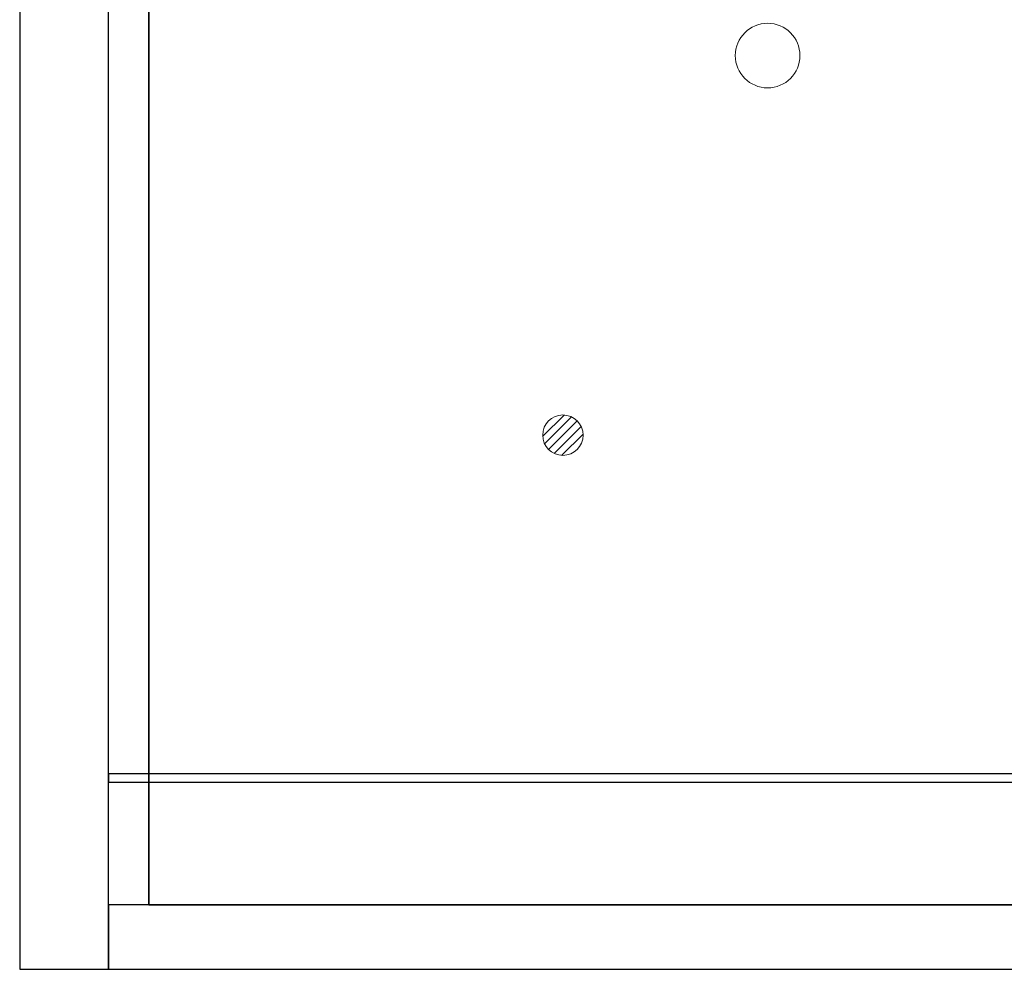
# Model space of a CAD drawing. Header units: metres. Extents: x 391.1 to 427.5, y 12.8 to 28.4.
# Tile 1 of 206: x 391.1 to 397.2, y 12.8 to 18.7. Entities that reach past the tile are written whole.
import ezdxf

# ---------------------------------------------------------------- set-up
doc = ezdxf.new("R2010")
doc.units = ezdxf.units.M
doc.layers.add('01_SUELOS', color=7, linetype='Continuous', lineweight=25, true_color=0x007f00)
for name, color, linetype, lineweight in [('A-COLS-____-MCUT', 7, 'Continuous', 18), ('A-COLS-____-OTLN', 7, 'Continuous', 18), ('A-DETL-____-MBND', 7, 'Continuous', 18), ('A-WALL-____-MCUT', 7, 'Continuous', 25), ('A-WALL-____-OTLN', 7, 'Continuous', 25)]:
    doc.layers.add(name, color=color, linetype=linetype, lineweight=lineweight)

# ---------------------------------------------------------------- blocks, each defined once
blk = doc.blocks.new('Family - Mur PA-152015-03_TEL_P0A')
at = {"layer": 'A-WALL-____-MCUT', "color": 253, "true_color": 0xaaaaaa}
for p, q in [((6.0667, 0.4), (0, 0.4)), ((0, 0.4), (0, 0)), ((6.0667, 0), (6.0667, 0.4)), ((0, 0), (6.0667, 0))]:
    blk.add_line(p, q, dxfattribs=at)
at = {"layer": 'A-WALL-____-OTLN', "color": 253, "true_color": 0xaaaaaa}
for p, q in [((6.0667, 0.4), (0, 0.4)), ((0, 0.4), (0, 0)), ((6.0667, 0), (6.0667, 0.4)), ((0, 0), (6.0667, 0))]:
    blk.add_line(p, q, dxfattribs=at)
at = {"layer": 'A-WALL-____-OTLN', "color": 253, "lineweight": 18, "true_color": 0xaaaaaa}
blk.add_line((0.25, 0), (6.0667, 0), dxfattribs=at)
blk = doc.blocks.new('Family - Fals sostre PA-152185-03_TEL_P0A')
at = {"layer": '01_SUELOS', "color": 9, "true_color": 0xaad4aa}
for p, q in [((0, 15.0232), (0, 0)), ((0, 0), (0, 15.0232)), ((0, 0), (6.9075, 0)), ((6.9075, 0), (0, 0))]:
    blk.add_line(p, q, dxfattribs=at)
blk = doc.blocks.new('Family - Pilar PA-152663-03_TEL_P0A')
at = {"layer": 'A-COLS-____-MCUT', "color": 253, "true_color": 0xaaaaaa}
for start, end in [(360, 180), (180, 360)]:
    blk.add_arc((0.2, 0.2), 0.2, start, end, dxfattribs=at)
at = {"layer": 'A-COLS-____-OTLN', "color": 253, "true_color": 0xaaaaaa}
for start, end in [(360, 180), (180, 360)]:
    blk.add_arc((0.2, 0.2), 0.2, start, end, dxfattribs=at)
blk = doc.blocks.new('Family - Mur PA-152669-03_TEL_P0A')
at = {"layer": 'A-WALL-____-MCUT', "color": 253, "true_color": 0xaaaaaa}
for p, q in [((15.5232, 0.55), (0, 0.55)), ((15.5232, 0), (15.5232, 0.55)), ((0, 0), (15.5232, 0))]:
    blk.add_line(p, q, dxfattribs=at)
at = {"layer": 'A-WALL-____-OTLN', "color": 253, "true_color": 0xaaaaaa}
for p, q in [((15.5232, 0.55), (0, 0.55)), ((15.5232, 0), (15.5232, 0.55)), ((0, 0), (15.5232, 0))]:
    blk.add_line(p, q, dxfattribs=at)
at = {"layer": 'A-WALL-____-OTLN', "color": 253, "lineweight": 18, "true_color": 0xaaaaaa}
blk.add_line((0, 0), (15.5232, 0), dxfattribs=at)
blk = doc.blocks.new('Family - Envans PB-155337-03_TEL_P0A')
at = {"layer": 'A-WALL-____-MCUT', "color": 253, "true_color": 0xaaaaaa}
for p, q in [((7.1267, 0.05), (0, 0.05)), ((0, 0.05), (0, 0)), ((0, 0), (7.1267, 0)), ((7.1267, 0), (7.1267, 0.05))]:
    blk.add_line(p, q, dxfattribs=at)
at = {"layer": 'A-WALL-____-OTLN', "color": 253, "true_color": 0xaaaaaa}
for p, q in [((7.1267, 0.05), (0, 0.05)), ((0, 0.05), (0, 0)), ((0, 0), (7.1267, 0)), ((7.1267, 0), (7.1267, 0.05))]:
    blk.add_line(p, q, dxfattribs=at)
at = {"layer": 'A-WALL-____-OTLN', "color": 253, "lineweight": 18, "true_color": 0xaaaaaa}
blk.add_line((0, 0), (7.1267, 0), dxfattribs=at)
blk = doc.blocks.new('LONDR55-XX_ZZ-ARQ-CAA-M3D-Londres55_ifc-1-03_TEL_P0A')
at = {"layer": '01_SUELOS', "color": 253, "lineweight": 18, "true_color": 0xaaaaaa}
blk.add_blockref('Family - Fals sostre PA-152185-03_TEL_P0A', (391.9497, 13.2406), dxfattribs=at)
at = {"layer": 'A-COLS-____-OTLN', "color": 253, "lineweight": 18, "true_color": 0xaaaaaa}
blk.add_blockref('Family - Pilar PA-152663-03_TEL_P0A', (395.5793, 18.3002), dxfattribs=at)
at = {"layer": 'A-WALL-____-OTLN', "color": 253, "lineweight": 18, "true_color": 0xaaaaaa, "rotation": 270}
blk.add_blockref('Family - Mur PA-152669-03_TEL_P0A', (391.1497, 28.3639), dxfattribs=at)
at = {"layer": 'A-WALL-____-OTLN', "color": 253, "lineweight": 18, "true_color": 0xaaaaaa}
for name, p in [('Family - Envans PB-155337-03_TEL_P0A', (391.6997, 14.0008)), ('Family - Mur PA-152015-03_TEL_P0A', (391.6997, 12.8406))]:
    blk.add_blockref(name, p, dxfattribs=at)
blk = doc.blocks.new('ZYR_08_04 Altaveu Sostre Encastat - Altaveu Encastat 01-V2-03_TEL_P0A')
at = {"layer": 'A-DETL-____-MBND', "color": 6, "true_color": 0xff00ff}
for p, q in [((-0.1248, -0.007), (0.007, 0.1248)), ((-0.1128, -0.0539), (0.0539, 0.1128)), ((-0.0884, -0.0884), (0.0884, 0.0884)), ((-0.0539, -0.1128), (0.1128, 0.0539)), ((-0.007, -0.1248), (0.1248, 0.007))]:
    blk.add_line(p, q, dxfattribs=at)
blk.add_circle((0, 0), 0.125, dxfattribs=at)

msp = doc.modelspace()

# ---------------------------------------------------------------- block references
at = {"lineweight": 5}
msp.add_blockref('LONDR55-XX_ZZ-ARQ-CAA-M3D-Londres55_ifc-1-03_TEL_P0A', (0, 0), dxfattribs=at)
at = {"layer": 'A-DETL-____-MBND', "color": 6, "true_color": 0xff00ff}
msp.add_blockref('ZYR_08_04 Altaveu Sostre Encastat - Altaveu Encastat 01-V2-03_TEL_P0A', (394.5121, 16.1491), dxfattribs=at)

doc.saveas('drawing.dxf')
